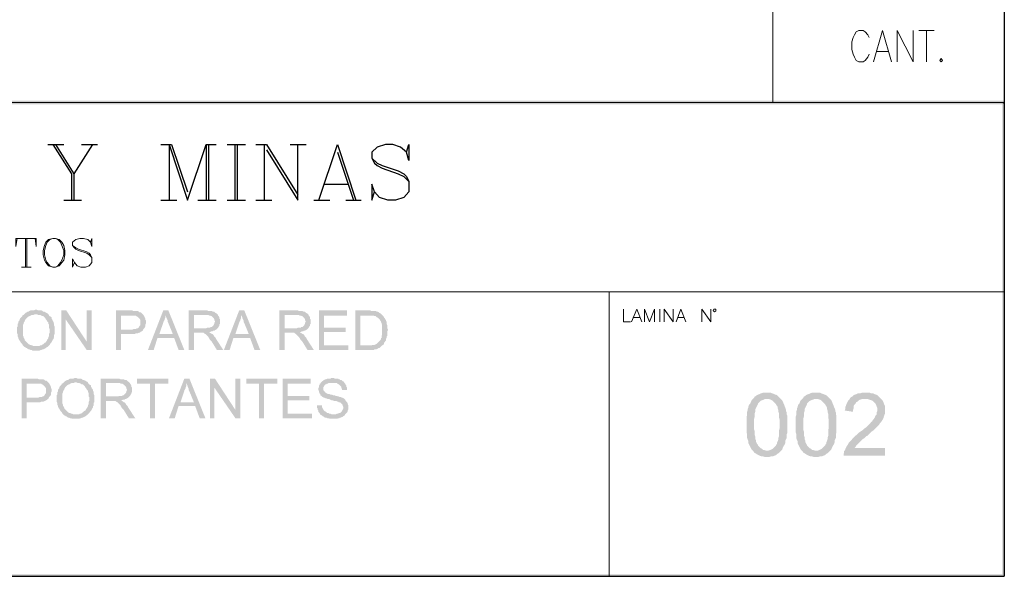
# Model space of a CAD drawing. Header units: millimetres. Extents: x 8 to 202, y 3 to 294.
# Tile 12 of 17: x 137 to 202, y 3 to 40. Entities that reach past the tile are written whole.
import ezdxf

# ---------------------------------------------------------------- set-up
doc = ezdxf.new("R2010")
doc.units = ezdxf.units.MM
doc.layers.add('DGE_CONTORNOS', color=7, linetype='Continuous', lineweight=0)
doc.layers.add('DGE_RELLENO', color=7, linetype='Continuous', lineweight=0)

msp = doc.modelspace()

# ---------------------------------------------------------------- hatches: boundary and pattern name
at = {"layer": 'DGE_RELLENO', "true_color": 0x000000}
for points in [[(23.4527, 34.8263), (23.7067, 34.5723), (201.9723, 34.8263)], [(23.7067, 34.5723), (201.9723, 34.8263), (201.8453, 34.5723)], [(201.9723, 34.8263), (201.8453, 34.5723), (201.9723, 34.6993)], [(201.9723, 34.6993), (201.8453, 34.5723), (201.9723, 3.2456)], [(201.8453, 34.5723), (201.9723, 3.2456), (201.8453, 3.3726)], [(137.7527, 20.9409), (137.668, 20.9409), (137.5833, 20.8986), (137.3717, 20.8986), (137.287, 20.8563), (137.2447, 20.814), (137.16, 20.814), (137.1177, 20.7716), (137.033, 20.7293), (136.9907, 20.6869), (136.9483, 20.6446), (137.795, 20.6446), (137.8797, 20.6023), (138.0067, 20.6023), (138.0913, 20.5599), (138.1337, 20.5176), (138.2183, 20.5176), (138.2607, 20.4753), (138.303, 20.4329), (138.3453, 20.3906), (138.3877, 20.306), (138.43, 20.2636), (138.4723, 20.1789), (138.5147, 20.1366), (138.557, 20.0943), (138.557, 20.0096), (138.5993, 19.9673), (138.5993, 19.7133), (138.6417, 19.6709), (138.6417, 19.4169), (138.5993, 19.3323), (138.5993, 19.2053), (138.557, 19.1206), (138.557, 19.0783), (138.5147, 18.9936), (138.4723, 18.9513), (138.4723, 18.9089), (138.43, 18.8666), (138.3877, 18.782), (138.303, 18.7396), (138.2607, 18.6973), (138.2183, 18.6549), (138.1337, 18.6126), (138.0913, 18.5703), (138.0067, 18.5703), (137.9643, 18.5279), (137.7527, 18.5279), (138.557, 18.5279), (138.5993, 18.5703), (138.6417, 18.6126), (138.684, 18.6973), (138.7263, 18.7396), (138.7687, 18.782), (138.811, 18.8666), (138.8533, 18.9513), (138.8957, 18.9936), (138.8957, 19.0783), (138.938, 19.1206), (138.938, 19.29), (138.9803, 19.3323), (138.9803, 19.798), (138.938, 19.8826), (138.938, 20.0096), (138.8957, 20.0943), (138.8957, 20.1366), (138.8533, 20.2213), (138.811, 20.2636), (138.811, 20.306), (138.7687, 20.3483), (138.7687, 20.4329), (138.7263, 20.4753), (138.6417, 20.5176), (138.5993, 20.5599), (138.557, 20.6446), (138.5147, 20.6869), (138.43, 20.7293), (138.3877, 20.7716), (138.3453, 20.7716), (138.303, 20.814), (138.2183, 20.814), (138.176, 20.8563), (138.0913, 20.8986), (137.8797, 20.8986), (137.795, 20.9409)], [(136.9483, 20.6446), (136.906, 20.6023), (136.8213, 20.5599), (136.8213, 20.5176), (136.779, 20.4753), (136.7367, 20.4329), (136.6943, 20.3906), (136.652, 20.306), (136.652, 20.2636), (136.6097, 20.2213), (136.5673, 20.1366), (136.5673, 20.0519), (136.525, 20.0096), (136.525, 19.8403), (136.4827, 19.798), (136.4827, 19.3746), (136.525, 19.29), (136.525, 19.163), (136.5673, 19.0783), (136.5673, 19.0359), (136.6097, 18.9513), (136.652, 18.9089), (136.652, 18.8666), (136.6943, 18.8243), (136.7367, 18.7396), (136.779, 18.6973), (136.8213, 18.6549), (136.8637, 18.5703), (136.906, 18.5279), (136.9483, 18.4856), (137.033, 18.4433), (137.0753, 18.4009), (137.1177, 18.4009), (137.16, 18.3586), (137.2447, 18.3163), (137.287, 18.3163), (137.3717, 18.2739), (137.4563, 18.2739), (137.4987, 18.2316), (137.7527, 18.2316), (137.9643, 18.2316), (138.049, 18.2739), (138.0913, 18.2739), (138.176, 18.3163), (138.2183, 18.3163), (138.303, 18.3586), (138.3877, 18.4009), (138.43, 18.4433), (138.5147, 18.4856), (138.557, 18.5279), (137.5833, 18.5279), (137.4987, 18.5703), (137.4563, 18.5703), (137.3717, 18.6126), (137.3293, 18.6126), (137.2447, 18.6549), (137.2023, 18.6973), (137.16, 18.7396), (137.1177, 18.782), (137.0753, 18.8243), (137.033, 18.8666), (136.9907, 18.9089), (136.9907, 18.9513), (136.9483, 19.0359), (136.906, 19.0783), (136.906, 19.163), (136.8637, 19.2476), (136.8637, 19.9249), (136.906, 20.0096), (136.906, 20.0519), (136.9483, 20.1366), (136.9907, 20.1789), (136.9907, 20.2213), (137.033, 20.306), (137.0753, 20.3483), (137.1177, 20.3906), (137.16, 20.4329), (137.2023, 20.4753), (137.287, 20.5176), (137.3293, 20.5176), (137.3717, 20.5599), (137.4563, 20.6023), (137.5833, 20.6023), (137.668, 20.6446), (137.7527, 20.6446)], [(139.7423, 20.8986), (139.4037, 20.8986), (139.4037, 18.2739), (139.7, 18.2739), (139.7, 20.306)], [(139.7423, 20.8986), (139.7, 20.306), (141.097, 18.2739), (141.097, 18.8243)], [(141.4357, 20.8986), (141.097, 20.8986), (141.097, 18.2739), (141.4357, 18.2739)], [(144.018, 20.8986), (143.0443, 20.8986), (143.0443, 18.2739), (143.383, 18.2739), (143.383, 19.3323), (144.272, 19.3323), (144.3567, 19.3746), (144.4837, 19.3746), (144.5683, 19.4169), (144.6107, 19.4169), (144.653, 19.4593), (144.7377, 19.5016), (144.78, 19.5439), (144.8223, 19.5439), (144.8223, 19.5863), (143.383, 19.6286), (143.383, 20.5599), (144.0603, 20.5599), (144.8647, 20.6023), (144.8223, 20.6446), (144.78, 20.6869), (144.7377, 20.7293), (144.6953, 20.7716), (144.6107, 20.7716), (144.5683, 20.814), (144.4837, 20.8563), (144.399, 20.8563), (144.1873, 20.8563), (144.1027, 20.8986)], [(144.8647, 20.6023), (144.0603, 20.5599), (144.3567, 20.5599), (144.399, 20.5176), (144.4837, 20.4753), (144.526, 20.4329), (144.5683, 20.3906), (144.6107, 20.3483), (144.653, 20.2636), (144.653, 19.9249), (144.6107, 19.8826), (144.5683, 19.798), (144.526, 19.7556), (144.4837, 19.7133), (144.4413, 19.7133), (144.3567, 19.6709), (144.2297, 19.6709), (144.145, 19.6286), (143.383, 19.6286), (144.8223, 19.5863), (144.8647, 19.6709), (144.907, 19.7133), (144.9493, 19.7556), (144.9917, 19.8403), (144.9917, 19.9673), (145.034, 20.0519), (145.034, 20.2213), (144.9917, 20.2636), (144.9917, 20.3483), (144.9493, 20.4329), (144.9493, 20.4753), (144.907, 20.5176)], [(146.5157, 20.8986), (146.177, 20.8986), (145.161, 18.2739), (145.542, 18.2739), (145.796, 19.0783), (146.8967, 19.0783), (145.923, 19.3323), (146.177, 20.0943), (146.177, 20.1366), (146.2193, 20.1789), (146.2617, 20.2636), (146.2617, 20.306), (146.304, 20.3906), (146.304, 20.5176), (146.3463, 20.6023)], [(146.5157, 20.8986), (146.3463, 20.6023), (146.3463, 20.5176), (146.3887, 20.4329), (146.3887, 20.3906), (146.431, 20.306), (146.4733, 20.2213), (146.4733, 20.1366), (146.5157, 20.0519), (146.812, 19.3323), (145.923, 19.3323), (146.8967, 19.0783), (147.193, 18.2739), (147.574, 18.2739)], [(149.0133, 20.8986), (147.8703, 20.8986), (147.8703, 18.2739), (148.209, 18.2739), (148.209, 19.4169), (148.59, 19.4169), (149.225, 19.4593), (149.2673, 19.4593), (149.352, 19.5016), (149.4367, 19.5016), (149.479, 19.5439), (149.5637, 19.5439), (149.606, 19.5863), (149.6907, 19.6286), (149.733, 19.6709), (149.7753, 19.7133), (148.209, 19.7133), (148.209, 20.6023), (149.0133, 20.6023), (149.7753, 20.6446), (149.733, 20.6869), (149.6483, 20.7293), (149.606, 20.7716), (149.5637, 20.814), (149.479, 20.814), (149.3943, 20.8563), (149.1827, 20.8563), (149.098, 20.8986)], [(149.7753, 20.6446), (149.0133, 20.6023), (149.1403, 20.6023), (149.225, 20.5599), (149.3097, 20.5599), (149.352, 20.5176), (149.3943, 20.5176), (149.4367, 20.4753), (149.479, 20.4329), (149.5213, 20.3906), (149.5637, 20.306), (149.5637, 20.2636), (149.606, 20.1789), (149.606, 20.1366), (149.5637, 20.0519), (149.5637, 20.0096), (149.5213, 19.9249), (149.479, 19.8826), (149.4367, 19.8403), (149.3943, 19.798), (149.3097, 19.798), (149.3097, 19.7556), (149.098, 19.7556), (149.0133, 19.7133), (148.209, 19.7133), (149.7753, 19.7133), (149.8177, 19.7556), (149.86, 19.8403), (149.9023, 19.8826), (149.9023, 19.9673), (149.9447, 20.0096), (149.9447, 20.306), (149.9023, 20.3483), (149.9023, 20.4329), (149.86, 20.5176), (149.8177, 20.5599), (149.8177, 20.6023)], [(151.5533, 20.8986), (151.2147, 20.8986), (150.1987, 18.2739), (150.5797, 18.2739), (150.8337, 19.0783), (151.9343, 19.0783), (150.9607, 19.3323), (151.2147, 20.0943), (151.2147, 20.1366), (151.257, 20.1789), (151.2993, 20.2636), (151.2993, 20.306), (151.3417, 20.3906), (151.3417, 20.5176), (151.384, 20.6023)], [(151.5533, 20.8986), (151.384, 20.6023), (151.384, 20.5176), (151.4263, 20.4329), (151.4263, 20.3906), (151.4687, 20.306), (151.511, 20.2213), (151.511, 20.1366), (151.5533, 20.0519), (151.8497, 19.3323), (150.9607, 19.3323), (151.9343, 19.0783), (152.2307, 18.2739), (152.6117, 18.2739)], [(155.0247, 20.8986), (153.8817, 20.8986), (153.8817, 18.2739), (154.2203, 18.2739), (154.2203, 19.4169), (154.6013, 19.4169), (155.2363, 19.4593), (155.2787, 19.4593), (155.3633, 19.5016), (155.448, 19.5016), (155.4903, 19.5439), (155.575, 19.5439), (155.6173, 19.5863), (155.702, 19.6286), (155.7443, 19.6709), (155.7867, 19.7133), (154.2203, 19.7133), (154.2203, 20.6023), (155.0247, 20.6023), (155.7867, 20.6446), (155.7443, 20.6869), (155.6597, 20.7293), (155.6173, 20.7716), (155.575, 20.814), (155.4903, 20.814), (155.4057, 20.8563), (155.194, 20.8563), (155.1093, 20.8986)], [(155.7867, 20.6446), (155.0247, 20.6023), (155.1517, 20.6023), (155.2363, 20.5599), (155.321, 20.5599), (155.3633, 20.5176), (155.4057, 20.5176), (155.448, 20.4753), (155.4903, 20.4329), (155.5327, 20.3906), (155.575, 20.306), (155.575, 20.2636), (155.6173, 20.1789), (155.6173, 20.1366), (155.575, 20.0519), (155.575, 20.0096), (155.5327, 19.9249), (155.4903, 19.8826), (155.448, 19.8403), (155.4057, 19.798), (155.321, 19.798), (155.321, 19.7556), (155.1093, 19.7556), (155.0247, 19.7133), (154.2203, 19.7133), (155.7867, 19.7133), (155.829, 19.7556), (155.8713, 19.8403), (155.9137, 19.8826), (155.9137, 19.9673), (155.956, 20.0096), (155.956, 20.306), (155.9137, 20.3483), (155.9137, 20.4329), (155.8713, 20.5176), (155.829, 20.5599), (155.829, 20.6023)], [(158.369, 20.8986), (156.5063, 20.8986), (156.5063, 18.2739), (158.4537, 18.2739), (158.4537, 18.5703), (156.845, 18.5703), (156.845, 19.4593), (158.2843, 19.4593), (158.2843, 19.7556), (156.845, 19.7556), (156.845, 20.5599), (158.369, 20.5599)], [(159.8083, 20.8986), (158.9193, 20.8986), (158.9193, 18.2739), (160.147, 18.2739), (160.1893, 18.3163), (160.3163, 18.3163), (160.401, 18.3586), (160.4433, 18.4009), (160.528, 18.4009), (160.5703, 18.4433), (160.6127, 18.4856), (160.655, 18.5279), (160.6973, 18.5703), (159.258, 18.5703), (159.258, 20.5599), (159.8083, 20.5599), (160.6973, 20.6023), (160.655, 20.6446), (160.6127, 20.6869), (160.528, 20.7293), (160.4857, 20.7716), (160.401, 20.814), (160.3587, 20.814), (160.274, 20.8563), (159.9777, 20.8563), (159.893, 20.8986)], [(160.6973, 20.6023), (159.8083, 20.5599), (160.147, 20.5599), (160.1893, 20.5176), (160.274, 20.5176), (160.3163, 20.4753), (160.3587, 20.4329), (160.4433, 20.3906), (160.4857, 20.3483), (160.528, 20.306), (160.5703, 20.2213), (160.6127, 20.1789), (160.6127, 20.1366), (160.655, 20.0519), (160.655, 20.0096), (160.6973, 19.9249), (160.6973, 19.29), (160.655, 19.2053), (160.655, 19.0783), (160.6127, 19.0783), (160.6127, 18.9936), (160.5703, 18.9089), (160.528, 18.8666), (160.4857, 18.8243), (160.4433, 18.782), (160.401, 18.7396), (160.3587, 18.6973), (160.274, 18.6549), (160.1893, 18.6126), (160.0623, 18.6126), (159.9777, 18.5703), (159.258, 18.5703), (160.6973, 18.5703), (160.782, 18.6126), (160.8243, 18.6973), (160.8243, 18.7396), (160.8667, 18.782), (160.909, 18.8666), (160.9513, 18.9089), (160.9513, 18.9936), (160.9937, 19.0783), (160.9937, 19.163), (161.036, 19.2053), (161.036, 19.5016), (161.0783, 19.5863), (161.0783, 19.6286), (161.036, 19.7133), (161.036, 19.9249), (160.9937, 20.0096), (160.9937, 20.1366), (160.9513, 20.2213), (160.9513, 20.2636), (160.909, 20.306), (160.8667, 20.3906), (160.8243, 20.4329), (160.782, 20.5176), (160.7397, 20.5599)], [(149.225, 19.4593), (148.59, 19.4169), (148.844, 19.4169), (148.8863, 19.3746), (148.971, 19.3323), (149.0133, 19.29), (149.0557, 19.2476), (149.1403, 19.163), (149.1827, 19.1206), (149.1827, 19.0783), (149.225, 19.0359), (149.2673, 18.9513), (149.3097, 18.9089), (149.3943, 18.8243), (149.733, 18.2739), (150.1563, 18.2739), (149.6907, 18.9936), (149.6483, 19.0783), (149.606, 19.1206), (149.5637, 19.163), (149.5213, 19.2476), (149.479, 19.29), (149.4367, 19.3323), (149.3943, 19.3323), (149.352, 19.3746), (149.2673, 19.4169)], [(155.2363, 19.4593), (154.6013, 19.4169), (154.8553, 19.4169), (154.8977, 19.3746), (154.9823, 19.3323), (155.0247, 19.29), (155.067, 19.2476), (155.1517, 19.163), (155.194, 19.1206), (155.194, 19.0783), (155.2363, 19.0359), (155.2787, 18.9513), (155.321, 18.9089), (155.4057, 18.8243), (155.7443, 18.2739), (156.1677, 18.2739), (155.702, 18.9936), (155.6597, 19.0783), (155.6173, 19.1206), (155.575, 19.163), (155.5327, 19.2476), (155.4903, 19.29), (155.448, 19.3323), (155.4057, 19.3323), (155.3633, 19.3746), (155.2787, 19.4169)], [(137.7527, 16.3689), (136.779, 16.3689), (136.779, 13.7443), (137.1177, 13.7443), (137.1177, 14.8026), (138.0067, 14.8026), (138.0913, 14.8449), (138.2183, 14.8449), (138.303, 14.8873), (138.3453, 14.8873), (138.3877, 14.9296), (138.4723, 14.972), (138.5147, 15.0143), (138.557, 15.0143), (138.557, 15.0566), (137.1177, 15.0989), (137.1177, 16.0303), (137.795, 16.0303), (138.5993, 16.0726), (138.557, 16.115), (138.5147, 16.1573), (138.4723, 16.1996), (138.43, 16.2419), (138.3453, 16.2419), (138.303, 16.2843), (138.2183, 16.3266), (138.1337, 16.3266), (137.922, 16.3266), (137.8373, 16.3689)], [(140.3773, 16.4113), (140.2927, 16.4113), (140.208, 16.3689), (139.9963, 16.3689), (139.9117, 16.3266), (139.8693, 16.2843), (139.7847, 16.2843), (139.7423, 16.2419), (139.6577, 16.1996), (139.6153, 16.1573), (139.573, 16.115), (140.4197, 16.115), (140.5043, 16.0726), (140.6313, 16.0726), (140.716, 16.0303), (140.7583, 15.988), (140.843, 15.988), (140.8853, 15.9456), (140.9277, 15.9033), (140.97, 15.8609), (141.0123, 15.7763), (141.0547, 15.7339), (141.097, 15.6493), (141.1393, 15.607), (141.1817, 15.5646), (141.1817, 15.4799), (141.224, 15.4376), (141.224, 15.1836), (141.2663, 15.1413), (141.2663, 14.8873), (141.224, 14.8026), (141.224, 14.6756), (141.1817, 14.5909), (141.1817, 14.5486), (141.1393, 14.464), (141.097, 14.4216), (141.097, 14.3793), (141.0547, 14.3369), (141.0123, 14.2523), (140.9277, 14.2099), (140.8853, 14.1676), (140.843, 14.1253), (140.7583, 14.0829), (140.716, 14.0406), (140.6313, 14.0406), (140.589, 13.9983), (140.3773, 13.9983), (141.1817, 13.9983), (141.224, 14.0406), (141.2663, 14.0829), (141.3087, 14.1676), (141.351, 14.2099), (141.3933, 14.2523), (141.4357, 14.3369), (141.478, 14.4216), (141.5203, 14.464), (141.5203, 14.5486), (141.5627, 14.5909), (141.5627, 14.7603), (141.605, 14.8026), (141.605, 15.2683), (141.5627, 15.3529), (141.5627, 15.4799), (141.5203, 15.5646), (141.5203, 15.607), (141.478, 15.6916), (141.4357, 15.7339), (141.4357, 15.7763), (141.3933, 15.8186), (141.3933, 15.9033), (141.351, 15.9456), (141.2663, 15.988), (141.224, 16.0303), (141.1817, 16.115), (141.1393, 16.1573), (141.0547, 16.1996), (141.0123, 16.2419), (140.97, 16.2419), (140.9277, 16.2843), (140.843, 16.2843), (140.8007, 16.3266), (140.716, 16.3689), (140.5043, 16.3689), (140.4197, 16.4113)], [(143.1713, 16.3689), (142.0283, 16.3689), (142.0283, 13.7443), (142.367, 13.7443), (142.367, 14.8873), (142.748, 14.8873), (143.383, 14.9296), (143.4253, 14.9296), (143.51, 14.972), (143.5947, 14.972), (143.637, 15.0143), (143.7217, 15.0143), (143.764, 15.0566), (143.8487, 15.0989), (143.891, 15.1413), (143.9333, 15.1836), (142.367, 15.1836), (142.367, 16.0726), (143.1713, 16.0726), (143.9333, 16.115), (143.891, 16.1573), (143.8063, 16.1996), (143.764, 16.2419), (143.7217, 16.2843), (143.637, 16.2843), (143.5523, 16.3266), (143.3407, 16.3266), (143.256, 16.3689)], [(146.5157, 16.3689), (144.4413, 16.3689), (144.4413, 16.0303), (145.288, 16.0303), (145.288, 13.7443), (145.6267, 13.7443), (145.6267, 16.0303), (146.5157, 16.0303)], [(147.9127, 16.3689), (147.574, 16.3689), (146.558, 13.7443), (146.939, 13.7443), (147.193, 14.5486), (148.2937, 14.5486), (147.32, 14.8026), (147.574, 15.5646), (147.574, 15.607), (147.6163, 15.6493), (147.6587, 15.7339), (147.6587, 15.7763), (147.701, 15.8609), (147.701, 15.988), (147.7433, 16.0726)], [(147.9127, 16.3689), (147.7433, 16.0726), (147.7433, 15.988), (147.7857, 15.9033), (147.7857, 15.8609), (147.828, 15.7763), (147.8703, 15.6916), (147.8703, 15.607), (147.9127, 15.5223), (148.209, 14.8026), (147.32, 14.8026), (148.2937, 14.5486), (148.59, 13.7443), (148.971, 13.7443)], [(149.606, 16.3689), (149.2673, 16.3689), (149.2673, 13.7443), (149.5637, 13.7443), (149.5637, 15.7763)], [(149.606, 16.3689), (149.5637, 15.7763), (150.9607, 13.7443), (150.9607, 14.2946)], [(151.2993, 16.3689), (150.9607, 16.3689), (150.9607, 13.7443), (151.2993, 13.7443)], [(153.7547, 16.3689), (151.6803, 16.3689), (151.6803, 16.0303), (152.527, 16.0303), (152.527, 13.7443), (152.8657, 13.7443), (152.8657, 16.0303), (153.7547, 16.0303)], [(155.956, 16.3689), (154.0933, 16.3689), (154.0933, 13.7443), (156.0407, 13.7443), (156.0407, 14.0406), (154.432, 14.0406), (154.432, 14.9296), (155.8713, 14.9296), (155.8713, 15.2259), (154.432, 15.2259), (154.432, 16.0303), (155.956, 16.0303)], [(157.3953, 16.4113), (157.3107, 16.4113), (157.2683, 16.3689), (157.0567, 16.3689), (156.972, 16.3266), (156.9297, 16.3266), (156.845, 16.2843), (156.8027, 16.2419), (156.718, 16.1996), (156.6757, 16.1573), (156.6333, 16.115), (156.591, 16.0303), (156.5487, 16.0303), (156.5487, 15.9456), (156.5063, 15.9033), (156.5063, 15.8186), (156.464, 15.7339), (156.464, 15.607), (156.5063, 15.5646), (156.5063, 15.4799), (156.5487, 15.3953), (156.5487, 15.3529), (156.591, 15.3529), (156.591, 15.2683), (156.6757, 15.2259), (156.718, 15.1836), (156.7603, 15.1413), (156.845, 15.0989), (156.8873, 15.0989), (156.972, 15.0566), (157.0143, 15.0566), (157.099, 15.0143), (157.1837, 15.0143), (157.2683, 14.972), (157.353, 14.9296), (157.3953, 14.9296), (157.5223, 14.8873), (157.6493, 14.8873), (157.734, 14.8449), (157.7763, 14.8449), (157.8187, 14.8026), (157.9033, 14.8026), (157.9457, 14.7603), (157.988, 14.7179), (158.0303, 14.6756), (158.0727, 14.6333), (158.0727, 14.5909), (158.115, 14.5063), (158.115, 14.3793), (158.0727, 14.2946), (158.0303, 14.2099), (157.988, 14.1676), (157.9457, 14.1253), (157.9033, 14.0829), (157.8187, 14.0829), (157.7763, 14.0406), (157.6917, 14.0406), (157.607, 13.9983), (156.591, 13.9983), (156.6333, 13.956), (156.718, 13.9136), (156.7603, 13.8713), (156.845, 13.8289), (156.8873, 13.7866), (156.972, 13.7866), (157.0567, 13.7443), (157.1837, 13.7443), (157.226, 13.7019), (157.48, 13.7019), (157.734, 13.7019), (157.7763, 13.7443), (157.861, 13.7443), (157.9033, 13.7866), (157.988, 13.7866), (157.988, 13.8289), (158.0727, 13.8289), (158.115, 13.8713), (158.1997, 13.9136), (158.242, 13.9983), (158.2843, 14.0406), (158.3267, 14.0829), (158.369, 14.1253), (158.4113, 14.2099), (158.4113, 14.2523), (158.4537, 14.3369), (158.4537, 14.5909), (158.4113, 14.6756), (158.4113, 14.7179), (158.369, 14.8026), (158.3267, 14.8449), (158.2843, 14.8873), (158.242, 14.972), (158.1997, 15.0143), (158.1573, 15.0566), (158.0727, 15.0989), (157.988, 15.0989), (157.988, 15.1413), (157.9033, 15.1413), (157.8187, 15.1836), (157.7763, 15.1836), (157.6917, 15.2259), (157.607, 15.2259), (157.5223, 15.2683), (157.4377, 15.2683), (157.353, 15.3106), (157.2683, 15.3106), (157.1837, 15.3529), (157.099, 15.3529), (157.0143, 15.3953), (156.972, 15.4376), (156.9297, 15.4376), (156.8873, 15.4799), (156.8873, 15.5223), (156.845, 15.5646), (156.8027, 15.607), (156.8027, 15.8186), (156.845, 15.8609), (156.8873, 15.9456), (156.9297, 15.988), (156.972, 15.988), (157.0143, 16.0303), (157.099, 16.0303), (157.1413, 16.0726), (158.1997, 16.0726), (158.1573, 16.1573), (158.0727, 16.1996), (158.0303, 16.2419), (157.988, 16.2843), (157.9033, 16.2843), (157.9033, 16.3266), (157.8187, 16.3266), (157.7763, 16.3689), (157.5647, 16.3689), (157.48, 16.4113)], [(138.5993, 16.0726), (137.795, 16.0303), (138.0913, 16.0303), (138.1337, 15.988), (138.2183, 15.9456), (138.2607, 15.9033), (138.303, 15.8609), (138.3453, 15.8186), (138.3877, 15.7339), (138.3877, 15.3953), (138.3453, 15.3529), (138.303, 15.2683), (138.2607, 15.2259), (138.2183, 15.1836), (138.176, 15.1836), (138.0913, 15.1413), (137.9643, 15.1413), (137.8797, 15.0989), (137.1177, 15.0989), (138.557, 15.0566), (138.5993, 15.1413), (138.6417, 15.1836), (138.684, 15.2259), (138.7263, 15.3106), (138.7263, 15.4376), (138.7687, 15.5223), (138.7687, 15.6916), (138.7263, 15.7339), (138.7263, 15.8186), (138.684, 15.9033), (138.684, 15.9456), (138.6417, 15.988)], [(139.573, 16.115), (139.5307, 16.0726), (139.446, 16.0303), (139.446, 15.988), (139.4037, 15.9456), (139.3613, 15.9033), (139.319, 15.8609), (139.2767, 15.7763), (139.2767, 15.7339), (139.2343, 15.6916), (139.192, 15.607), (139.192, 15.5223), (139.1497, 15.4799), (139.1497, 15.3106), (139.1073, 15.2683), (139.1073, 14.8449), (139.1497, 14.7603), (139.1497, 14.6333), (139.192, 14.5486), (139.192, 14.5063), (139.2343, 14.4216), (139.2767, 14.3793), (139.2767, 14.3369), (139.319, 14.2946), (139.3613, 14.2099), (139.4037, 14.1676), (139.446, 14.1253), (139.4883, 14.0406), (139.5307, 13.9983), (139.573, 13.956), (139.6577, 13.9136), (139.7, 13.8713), (139.7423, 13.8713), (139.7847, 13.8289), (139.8693, 13.7866), (139.9117, 13.7866), (139.9963, 13.7443), (140.081, 13.7443), (140.1233, 13.7019), (140.3773, 13.7019), (140.589, 13.7019), (140.6737, 13.7443), (140.716, 13.7443), (140.8007, 13.7866), (140.843, 13.7866), (140.9277, 13.8289), (141.0123, 13.8713), (141.0547, 13.9136), (141.1393, 13.956), (141.1817, 13.9983), (140.208, 13.9983), (140.1233, 14.0406), (140.081, 14.0406), (139.9963, 14.0829), (139.954, 14.0829), (139.8693, 14.1253), (139.827, 14.1676), (139.7847, 14.2099), (139.7423, 14.2523), (139.7, 14.2946), (139.6577, 14.3369), (139.6153, 14.3793), (139.6153, 14.4216), (139.573, 14.5063), (139.5307, 14.5486), (139.5307, 14.6333), (139.4883, 14.7179), (139.4883, 15.3953), (139.5307, 15.4799), (139.5307, 15.5223), (139.573, 15.607), (139.6153, 15.6493), (139.6153, 15.6916), (139.6577, 15.7763), (139.7, 15.8186), (139.7423, 15.8609), (139.7847, 15.9033), (139.827, 15.9456), (139.9117, 15.988), (139.954, 15.988), (139.9963, 16.0303), (140.081, 16.0726), (140.208, 16.0726), (140.2927, 16.115), (140.3773, 16.115)], [(143.9333, 16.115), (143.1713, 16.0726), (143.2983, 16.0726), (143.383, 16.0303), (143.4677, 16.0303), (143.51, 15.988), (143.5523, 15.988), (143.5947, 15.9456), (143.637, 15.9033), (143.6793, 15.8609), (143.7217, 15.7763), (143.7217, 15.7339), (143.764, 15.6493), (143.764, 15.607), (143.7217, 15.5223), (143.7217, 15.4799), (143.6793, 15.3953), (143.637, 15.3529), (143.5947, 15.3106), (143.5523, 15.2683), (143.4677, 15.2683), (143.4677, 15.2259), (143.256, 15.2259), (143.1713, 15.1836), (142.367, 15.1836), (143.9333, 15.1836), (143.9757, 15.2259), (144.018, 15.3106), (144.0603, 15.3529), (144.0603, 15.4376), (144.1027, 15.4799), (144.1027, 15.7763), (144.0603, 15.8186), (144.0603, 15.9033), (144.018, 15.988), (143.9757, 16.0303), (143.9757, 16.0726)], [(158.1997, 16.0726), (157.3953, 16.0726), (157.6917, 16.0726), (157.734, 16.0303), (157.8187, 15.988), (157.861, 15.9456), (157.9033, 15.9033), (157.9457, 15.8609), (157.988, 15.8186), (157.988, 15.7339), (158.0303, 15.6916), (158.0303, 15.607), (158.369, 15.607), (158.369, 15.7763), (158.3267, 15.8186), (158.3267, 15.9033), (158.2843, 15.9456), (158.242, 16.0303)], [(186.2243, 15.4376), (185.9703, 15.4376), (185.8433, 15.3953), (185.7587, 15.3529), (185.6317, 15.3106), (185.547, 15.2683), (185.4623, 15.1836), (185.42, 15.1836), (185.3777, 15.0989), (185.293, 15.0143), (186.3513, 15.0143), (186.4783, 14.972), (186.563, 14.9296), (186.6477, 14.8449), (186.7323, 14.7603), (186.817, 14.6756), (186.8593, 14.5909), (186.9017, 14.5486), (186.944, 14.464), (186.944, 14.3793), (186.9863, 14.2523), (186.9863, 14.1676), (187.0287, 14.0406), (187.0287, 13.7866), (187.071, 13.6173), (187.071, 13.1093), (187.0287, 12.94), (187.0287, 12.5589), (186.9863, 12.432), (186.9863, 12.3473), (186.944, 12.2203), (186.9017, 12.1356), (186.9017, 12.0509), (186.8593, 12.0086), (186.817, 11.9239), (186.7747, 11.8816), (186.69, 11.797), (186.6053, 11.7123), (186.5207, 11.6699), (186.436, 11.6276), (186.309, 11.5853), (186.2243, 11.5853), (185.3353, 11.5429), (185.3777, 11.4583), (185.4623, 11.4159), (185.5893, 11.3313), (185.674, 11.289), (185.7587, 11.2466), (185.8857, 11.2043), (185.9703, 11.2043), (186.0973, 11.1619), (186.2243, 11.1619), (186.3513, 11.1619), (186.4783, 11.2043), (186.6053, 11.2043), (186.69, 11.2466), (186.817, 11.289), (186.9017, 11.3736), (186.9863, 11.4159), (187.0287, 11.4583), (187.071, 11.5006), (187.1557, 11.5853), (187.2403, 11.6699), (187.2827, 11.797), (187.325, 11.8816), (187.4097, 12.0086), (187.452, 12.1356), (187.452, 12.2626), (187.4943, 12.3473), (187.5367, 12.432), (187.5367, 12.6859), (187.579, 12.7706), (187.579, 13.9136), (187.5367, 13.9983), (187.5367, 14.1253), (187.4943, 14.2099), (187.4943, 14.2946), (187.452, 14.4216), (187.4097, 14.5063), (187.3673, 14.6333), (187.325, 14.7179), (187.2827, 14.8449), (187.2403, 14.9296), (187.1557, 15.0143), (187.071, 15.0989), (186.9863, 15.1836), (186.9017, 15.2683), (186.817, 15.3106), (186.7747, 15.3106), (186.69, 15.3529), (186.563, 15.3953), (186.4783, 15.4376), (186.3513, 15.4376)], [(189.484, 15.4376), (189.23, 15.4376), (189.103, 15.3953), (189.0183, 15.3529), (188.8913, 15.3106), (188.8067, 15.2683), (188.722, 15.1836), (188.6797, 15.1836), (188.6373, 15.0989), (188.5527, 15.0143), (189.611, 15.0143), (189.738, 14.972), (189.8227, 14.9296), (189.9073, 14.8449), (189.992, 14.7603), (190.0767, 14.6756), (190.119, 14.5909), (190.1613, 14.5486), (190.2037, 14.464), (190.2037, 14.3793), (190.246, 14.2523), (190.246, 14.1676), (190.2883, 14.0406), (190.2883, 13.7866), (190.3307, 13.6173), (190.3307, 13.1093), (190.2883, 12.94), (190.2883, 12.5589), (190.246, 12.432), (190.246, 12.3473), (190.2037, 12.2203), (190.1613, 12.1356), (190.1613, 12.0509), (190.119, 12.0086), (190.0767, 11.9239), (190.0343, 11.8816), (189.9497, 11.797), (189.865, 11.7123), (189.7803, 11.6699), (189.6957, 11.6276), (189.5687, 11.5853), (189.484, 11.5853), (188.595, 11.5429), (188.6373, 11.4583), (188.722, 11.4159), (188.849, 11.3313), (188.9337, 11.289), (189.0183, 11.2466), (189.1453, 11.2043), (189.23, 11.2043), (189.357, 11.1619), (189.484, 11.1619), (189.611, 11.1619), (189.738, 11.2043), (189.865, 11.2043), (189.9497, 11.2466), (190.0767, 11.289), (190.1613, 11.3736), (190.246, 11.4159), (190.2883, 11.4583), (190.3307, 11.5006), (190.4153, 11.5853), (190.5, 11.6699), (190.5423, 11.797), (190.5847, 11.8816), (190.6693, 12.0086), (190.7117, 12.1356), (190.7117, 12.2626), (190.754, 12.3473), (190.7963, 12.432), (190.7963, 12.6859), (190.8387, 12.7706), (190.8387, 13.9136), (190.7963, 13.9983), (190.7963, 14.1253), (190.754, 14.2099), (190.754, 14.2946), (190.7117, 14.4216), (190.6693, 14.5063), (190.627, 14.6333), (190.5847, 14.7179), (190.5423, 14.8449), (190.5, 14.9296), (190.4153, 15.0143), (190.3307, 15.0989), (190.246, 15.1836), (190.1613, 15.2683), (190.0767, 15.3106), (190.0343, 15.3106), (189.9497, 15.3529), (189.8227, 15.3953), (189.738, 15.4376), (189.611, 15.4376)], [(192.786, 15.4376), (192.532, 15.4376), (192.405, 15.3953), (192.278, 15.3953), (192.1933, 15.3529), (192.0663, 15.3106), (191.9817, 15.2683), (191.897, 15.1836), (191.8123, 15.1413), (191.7277, 15.0566), (191.6853, 14.972), (191.6007, 14.8873), (191.5583, 14.8026), (191.516, 14.7179), (191.4737, 14.5909), (191.4313, 14.5063), (191.4313, 14.3793), (191.389, 14.2523), (191.9393, 14.1676), (191.9393, 14.2946), (191.9817, 14.4216), (191.9817, 14.5486), (192.024, 14.6333), (192.1087, 14.7179), (192.151, 14.8026), (192.2357, 14.8449), (192.3203, 14.9296), (192.405, 14.972), (192.532, 15.0143), (193.802, 15.0143), (193.7173, 15.0989), (193.6327, 15.1836), (193.548, 15.2683), (193.4633, 15.3106), (193.3363, 15.3529), (193.2517, 15.3953), (193.1247, 15.3953), (193.04, 15.4376), (192.913, 15.4376)], [(143.383, 14.9296), (142.748, 14.8873), (143.002, 14.8873), (143.0443, 14.8449), (143.129, 14.8026), (143.1713, 14.7603), (143.2137, 14.7179), (143.2983, 14.6333), (143.3407, 14.5909), (143.3407, 14.5486), (143.383, 14.5063), (143.4253, 14.4216), (143.4677, 14.3793), (143.5523, 14.2946), (143.891, 13.7443), (144.3143, 13.7443), (143.8487, 14.464), (143.8063, 14.5486), (143.764, 14.5909), (143.7217, 14.6333), (143.6793, 14.7179), (143.637, 14.7603), (143.5947, 14.8026), (143.5523, 14.8026), (143.51, 14.8449), (143.4253, 14.8873)], [(156.718, 14.5909), (156.3793, 14.5909), (156.3793, 14.4216), (156.4217, 14.3793), (156.4217, 14.2946), (156.464, 14.2523), (156.464, 14.1676), (156.5063, 14.1253), (156.5487, 14.0829), (156.591, 13.9983), (157.48, 13.9983), (157.353, 13.9983), (157.2683, 14.0406), (157.1837, 14.0406), (157.1413, 14.0829), (157.0567, 14.0829), (157.0143, 14.1253), (156.972, 14.1676), (156.8873, 14.2099), (156.845, 14.2523), (156.8027, 14.2946), (156.8027, 14.3369), (156.7603, 14.3793), (156.718, 14.464), (156.718, 14.5486)], [(185.293, 15.0143), (185.2083, 14.9296), (185.166, 14.8449), (185.1237, 14.7179), (185.039, 14.6333), (184.9967, 14.5063), (184.9967, 14.464), (184.9543, 14.3793), (184.9543, 14.2946), (184.912, 14.1676), (184.912, 13.956), (184.8697, 13.8289), (184.8697, 12.813), (184.912, 12.6859), (184.912, 12.432), (184.9543, 12.3049), (184.9967, 12.2203), (184.9967, 12.0933), (185.039, 12.0086), (185.0813, 11.9239), (185.1237, 11.8393), (185.166, 11.7546), (185.2083, 11.6699), (185.2507, 11.6276), (185.3353, 11.5429), (186.2243, 11.5853), (186.182, 11.5853), (186.055, 11.6276), (185.9703, 11.6276), (185.8857, 11.7123), (185.801, 11.7546), (185.7163, 11.8393), (185.6317, 11.9239), (185.6317, 11.9663), (185.5893, 12.0086), (185.547, 12.0933), (185.5047, 12.1779), (185.5047, 12.2626), (185.4623, 12.3473), (185.4623, 12.4743), (185.42, 12.6013), (185.42, 12.8553), (185.3777, 12.9823), (185.3777, 13.7019), (185.42, 13.8713), (185.42, 14.0829), (185.4623, 14.2099), (185.4623, 14.3369), (185.5047, 14.4216), (185.547, 14.5063), (185.5893, 14.5909), (185.6317, 14.6756), (185.6317, 14.7179), (185.7163, 14.8026), (185.801, 14.8873), (185.8857, 14.9296), (186.0127, 14.972), (186.0973, 15.0143), (186.2243, 15.0143)], [(188.5527, 15.0143), (188.468, 14.9296), (188.4257, 14.8449), (188.3833, 14.7179), (188.2987, 14.6333), (188.2563, 14.5063), (188.2563, 14.464), (188.214, 14.3793), (188.214, 14.2946), (188.1717, 14.1676), (188.1717, 13.956), (188.1293, 13.8289), (188.1293, 12.813), (188.1717, 12.6859), (188.1717, 12.432), (188.214, 12.3049), (188.2563, 12.2203), (188.2563, 12.0933), (188.2987, 12.0086), (188.341, 11.9239), (188.3833, 11.8393), (188.4257, 11.7546), (188.468, 11.6699), (188.5103, 11.6276), (188.595, 11.5429), (189.484, 11.5853), (189.4417, 11.5853), (189.3147, 11.6276), (189.23, 11.6276), (189.1453, 11.7123), (189.0607, 11.7546), (188.976, 11.8393), (188.8913, 11.9239), (188.8913, 11.9663), (188.849, 12.0086), (188.8067, 12.0933), (188.7643, 12.1779), (188.7643, 12.2626), (188.722, 12.3473), (188.722, 12.4743), (188.6797, 12.6013), (188.6797, 12.8553), (188.6373, 12.9823), (188.6373, 13.7019), (188.6797, 13.8713), (188.6797, 14.0829), (188.722, 14.2099), (188.722, 14.3369), (188.7643, 14.4216), (188.8067, 14.5063), (188.849, 14.5909), (188.8913, 14.6756), (188.8913, 14.7179), (188.976, 14.8026), (189.0607, 14.8873), (189.1453, 14.9296), (189.2723, 14.972), (189.357, 15.0143), (189.484, 15.0143)], [(193.802, 15.0143), (192.7437, 15.0143), (192.913, 15.0143), (193.04, 14.972), (193.167, 14.9296), (193.2517, 14.8873), (193.3363, 14.8026), (193.421, 14.7179), (193.4633, 14.6333), (193.5057, 14.5063), (193.548, 14.4216), (193.548, 14.2099), (193.5057, 14.1253), (193.5057, 13.9983), (193.421, 13.9136), (193.3787, 13.7866), (193.294, 13.6596), (193.2517, 13.6173), (193.2093, 13.5326), (193.1247, 13.4903), (193.0823, 13.4056), (192.9977, 13.3209), (192.913, 13.2363), (192.8283, 13.1516), (192.7013, 13.0669), (192.6167, 12.9823), (192.4897, 12.8976), (192.3627, 12.813), (192.278, 12.7283), (192.1933, 12.6436), (192.0663, 12.5589), (191.9817, 12.4743), (191.897, 12.3896), (191.8547, 12.3049), (191.77, 12.2203), (191.7277, 12.1779), (191.643, 12.0933), (191.6007, 12.0086), (191.516, 11.8816), (191.4737, 11.797), (191.4313, 11.7123), (191.389, 11.5853), (191.3467, 11.5853), (191.3467, 11.4583), (191.3043, 11.3736), (191.3043, 11.2466), (194.056, 11.2466), (194.056, 11.7546), (192.024, 11.7546), (192.1087, 11.8393), (192.151, 11.9239), (192.2357, 12.0086), (192.278, 12.0509), (192.3203, 12.0933), (192.405, 12.1779), (192.4897, 12.2626), (192.5743, 12.3473), (192.7013, 12.432), (192.8283, 12.5589), (192.8707, 12.5589), (192.9977, 12.6859), (193.0823, 12.7706), (193.167, 12.8553), (193.294, 12.94), (193.3787, 13.0246), (193.421, 13.0669), (193.5057, 13.1516), (193.5903, 13.2363), (193.6327, 13.2786), (193.675, 13.3209), (193.7173, 13.4056), (193.802, 13.4903), (193.8867, 13.6173), (193.929, 13.7019), (193.9713, 13.7866), (193.9713, 13.8289), (194.0137, 13.956), (194.056, 14.0406), (194.056, 14.5486), (194.0137, 14.6333), (193.9713, 14.7603), (193.929, 14.8449), (193.8867, 14.9296)], [(201.9723, 3.2456), (201.8453, 3.3726), (23.5797, 3.2456)], [(201.8453, 3.3726), (23.5797, 3.2456), (23.7067, 3.3726)]]:
    msp.add_hatch(color=7, dxfattribs=at).paths.add_polyline_path(points, flags=0)

# ---------------------------------------------------------------- linework, layer by layer
at = {"layer": 'DGE_CONTORNOS', "lineweight": 25}
for points in [[(201.9723, 293.9063), (201.9723, 3.2456)], [(138.5147, 31.9053), (139.573, 31.9053)], [(138.8533, 31.9053), (140.081, 29.9579), (140.081, 28.2223)], [(139.0227, 31.9053), (140.2503, 29.9579), (140.2503, 28.2223)], [(141.478, 31.9053), (140.2503, 29.9579)], [(140.7583, 31.9053), (141.8167, 31.9053)], [(146.0077, 31.9053), (146.7273, 31.9053)], [(146.558, 31.9053), (146.558, 28.2223)], [(146.558, 31.9053), (147.7857, 28.2223), (149.0133, 31.9053), (149.0133, 28.2223)], [(146.7273, 31.9053), (147.7857, 28.7726)], [(149.0133, 31.9053), (149.6907, 31.9053)], [(149.1827, 31.9053), (149.1827, 28.2223)], [(150.4103, 31.9053), (151.638, 31.9053)], [(150.9183, 31.9053), (150.9183, 28.2223)], [(151.0877, 31.9053), (151.0877, 28.2223)], [(152.3153, 31.9053), (153.035, 31.9053)], [(152.8657, 31.9053), (152.8657, 28.2223)], [(153.035, 31.9053), (155.1093, 28.5609)], [(153.035, 31.5666), (155.1093, 28.2223), (155.1093, 31.9053)], [(154.6013, 31.9053), (155.6597, 31.9053)], [(156.5063, 28.2223), (157.734, 31.9053), (158.9617, 28.2223)], [(157.734, 31.3973), (158.7923, 28.2223)], [(162.306, 31.3973), (162.4753, 31.9053), (162.4753, 30.847), (162.306, 31.3973), (161.925, 31.7359), (161.417, 31.9053), (160.909, 31.9053), (160.3587, 31.7359), (160.02, 31.3973), (160.02, 31.0163), (160.1893, 30.6776), (160.3587, 30.5083), (160.6973, 30.339), (161.7557, 29.9579), (162.1367, 29.7886), (162.4753, 29.4499)], [(160.02, 31.0163), (160.3587, 30.6776), (160.6973, 30.5083), (161.7557, 30.1696), (162.1367, 29.9579), (162.306, 29.7886), (162.4753, 29.4499), (162.4753, 28.7726), (162.1367, 28.3916), (161.5863, 28.2223), (161.0783, 28.2223), (160.528, 28.3916), (160.1893, 28.7726), (160.02, 29.2806), (160.02, 28.2223), (160.1893, 28.7726)], [(156.8873, 29.2806), (158.4537, 29.2806)], [(139.573, 28.2223), (140.7583, 28.2223)], [(146.0077, 28.2223), (147.066, 28.2223)], [(148.463, 28.2223), (149.6907, 28.2223)], [(150.4103, 28.2223), (151.638, 28.2223)], [(152.3153, 28.2223), (153.3737, 28.2223)], [(156.1677, 28.2223), (157.226, 28.2223)], [(158.2843, 28.2223), (159.3003, 28.2223)], [(7.874, 3.2456), (201.9723, 3.2456)]]:
    msp.add_lwpolyline(points, dxfattribs=at)
at = {"layer": 'DGE_CONTORNOS', "lineweight": 5}
for points in [[(186.6053, 106.412), (186.6053, 34.6993)], [(136.4827, 25.6823), (136.398, 25.132), (136.398, 25.6823), (137.7527, 25.6823), (137.7527, 25.132), (137.668, 25.6823)], [(137.033, 25.6823), (137.033, 23.7773)], [(137.1177, 25.6823), (137.1177, 23.7773)], [(138.8533, 25.6823), (138.557, 25.5976), (138.3877, 25.4283), (138.303, 25.2166), (138.2183, 24.8779), (138.2183, 24.5816), (138.303, 24.2429), (138.3877, 24.0736), (138.557, 23.8619), (138.8533, 23.7773), (139.0227, 23.7773), (139.2767, 23.8619), (139.446, 24.0736), (139.573, 24.2429), (139.6577, 24.5816), (139.6577, 24.8779), (139.573, 25.2166), (139.446, 25.4283), (139.2767, 25.5976), (139.0227, 25.6823), (138.8533, 25.6823), (138.6417, 25.5976), (138.4723, 25.4283), (138.3877, 25.2166), (138.303, 24.8779), (138.303, 24.5816), (138.3877, 24.2429), (138.4723, 24.0736), (138.6417, 23.8619), (138.8533, 23.7773)], [(139.0227, 23.7773), (139.192, 23.8619), (139.3613, 24.0736), (139.446, 24.2429), (139.573, 24.5816), (139.573, 24.8779), (139.446, 25.2166), (139.3613, 25.4283), (139.192, 25.5976), (139.0227, 25.6823)], [(141.351, 25.4283), (141.4357, 25.6823), (141.4357, 25.132), (141.351, 25.4283), (141.1817, 25.5976), (140.8853, 25.6823), (140.6313, 25.6823), (140.3773, 25.5976), (140.1657, 25.4283), (140.1657, 25.2166), (140.2927, 25.0473), (140.3773, 24.9626), (140.5467, 24.8779), (141.097, 24.7086), (141.2663, 24.5816), (141.4357, 24.4123)], [(140.1657, 25.2166), (140.3773, 25.0473), (140.5467, 24.9626), (141.097, 24.7933), (141.2663, 24.7086), (141.351, 24.5816), (141.4357, 24.4123), (141.4357, 24.0736), (141.2663, 23.8619), (141.0123, 23.7773), (140.716, 23.7773), (140.462, 23.8619), (140.2927, 24.0736), (140.1657, 24.3276), (140.1657, 23.7773), (140.2927, 24.0736)], [(136.779, 23.7773), (137.414, 23.7773)], [(175.768, 22.1263), (175.768, 3.2456)]]:
    msp.add_lwpolyline(points, dxfattribs=at)
at = {"layer": 'DGE_CONTORNOS', "lineweight": 13}
for points in [[(192.9977, 39.0173), (192.913, 39.1866), (192.7437, 39.3983), (192.6167, 39.4829), (192.3203, 39.4829), (192.151, 39.3983), (192.024, 39.1866), (191.9393, 39.0173), (191.8547, 38.7209), (191.8547, 38.213), (191.9393, 37.9166), (192.024, 37.7049), (192.151, 37.4933), (192.3203, 37.4086), (192.6167, 37.4086), (192.7437, 37.4933), (192.913, 37.7049), (192.9977, 37.9166)], [(193.294, 37.4086), (193.8867, 39.4829), (194.4793, 37.4086)], [(194.8603, 37.4086), (194.8603, 39.4829), (195.9187, 37.4086), (195.9187, 39.4829)], [(196.2997, 39.4829), (197.3157, 39.4829)], [(196.8077, 39.4829), (196.8077, 37.4086)], [(193.5057, 38.0859), (194.2677, 38.0859)], [(197.7813, 37.6203), (197.866, 37.4933), (197.7813, 37.4086), (197.6967, 37.4933), (197.7813, 37.6203)], [(23.5797, 34.6993), (201.9723, 34.6993)], [(176.6993, 20.9833), (176.6993, 20.1366), (177.165, 20.1366)], [(177.2497, 20.1366), (177.5883, 20.9833), (177.927, 20.1366)], [(178.0963, 20.1366), (178.0963, 20.9833), (178.435, 20.1366), (178.7737, 20.9833), (178.7737, 20.1366)], [(179.1123, 20.9833), (179.1123, 20.1366)], [(179.4087, 20.1366), (179.4087, 20.9833), (180.0013, 20.1366), (180.0013, 20.9833)], [(180.213, 20.1366), (180.5093, 20.9833), (180.848, 20.1366)], [(181.9063, 20.1366), (181.9063, 20.9833), (182.499, 20.1366), (182.499, 20.9833)], [(182.8377, 20.8986), (182.8377, 20.9833), (182.7107, 20.9833), (182.6683, 20.8986), (182.7107, 20.8563), (182.753, 20.814), (182.8377, 20.8563), (182.8377, 20.8986)], [(177.3767, 20.4329), (177.8, 20.4329)], [(180.2977, 20.4329), (180.721, 20.4329)]]:
    msp.add_lwpolyline(points, dxfattribs=at)
at = {"layer": 'DGE_CONTORNOS', "lineweight": 9}
msp.add_lwpolyline([(23.5797, 22.1263), (201.9723, 22.1263)], dxfattribs=at)

doc.saveas('drawing.dxf')
